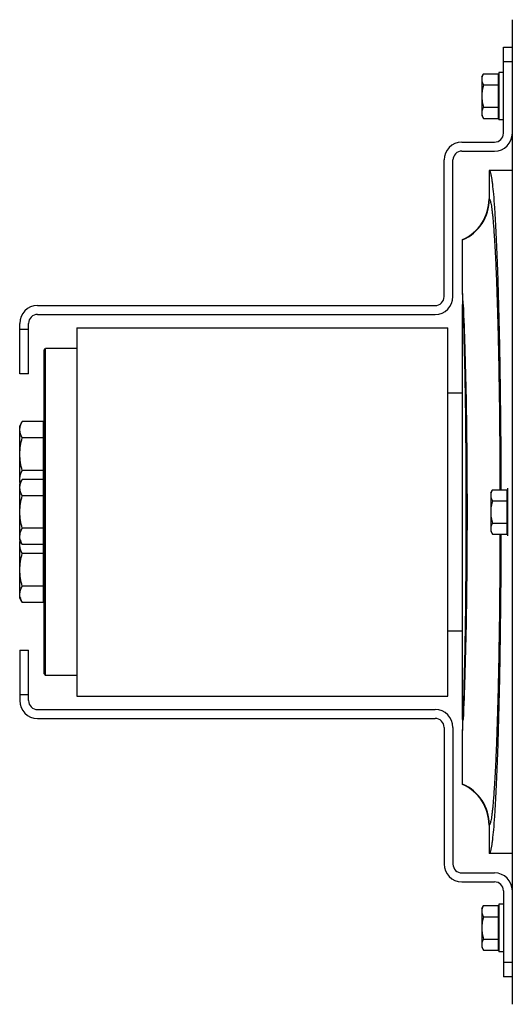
# Model space of a CAD drawing. Extents: x -1622 to 1181, y 8 to 1633.
# Tile 42 of 80: x -1071 to -905, y 1297 to 1629. Entities that reach past the tile are written whole.
import ezdxf

# ---------------------------------------------------------------- set-up
doc = ezdxf.new("R2010")
doc.units = 0
doc.header["$LTSCALE"] = 65.395
doc.layers.get('0').update_dxf_attribs({"linetype": 'CONTINUOUS'})
doc.layers.add('3_ALL_AXES', color=7, linetype='CONTINUOUS')

msp = doc.modelspace()

# ---------------------------------------------------------------- linework, layer by layer
at = {"color": 6, "linetype": 'CONTINUOUS'}
for p, q in [((-904.99, 1619.32), (-904.99, 1628.55)), ((-904.99, 1314.36), (-904.99, 1611.29)), ((-915.29, 1609.32), (-914.71, 1610.33)), ((-915.29, 1609.32), (-915.29, 1596.32)), ((-914.71, 1610.33), (-909.79, 1610.33)), ((-909.59, 1610.82), (-909.59, 1594.82)), ((-907.99, 1610.82), (-909.59, 1610.82)), ((-914.71, 1606.58), (-909.79, 1606.58)), ((-914.71, 1599.07), (-909.79, 1599.07)), ((-915.29, 1596.32), (-914.71, 1595.32)), ((-914.71, 1595.32), (-909.79, 1595.32)), ((-907.99, 1594.82), (-909.59, 1594.82)), ((-912.84, 1577.82), (-912.84, 1568.24)), ((-904.99, 1577.82), (-912.84, 1577.82)), ((-921.74, 1536.35), (-921.74, 1554.54)), ((-921.74, 1393), (-921.74, 1532.64)), ((-921.74, 1502.82), (-926.74, 1502.82)), ((-912.29, 1469.32), (-911.71, 1470.33)), ((-912.29, 1469.32), (-912.29, 1456.32)), ((-911.71, 1470.33), (-906.79, 1470.33)), ((-911.71, 1466.58), (-906.79, 1466.58)), ((-911.71, 1459.07), (-906.79, 1459.07)), ((-912.29, 1456.32), (-911.71, 1455.32)), ((-911.71, 1455.32), (-906.79, 1455.32)), ((-926.74, 1422.82), (-921.74, 1422.82)), ((-921.74, 1371.1), (-921.74, 1389.3)), ((-912.84, 1357.41), (-912.84, 1347.83)), ((-904.99, 1347.82), (-912.84, 1347.82)), ((-915.29, 1329.32), (-914.71, 1330.33)), ((-915.29, 1329.32), (-915.29, 1316.32)), ((-914.71, 1330.33), (-909.79, 1330.33)), ((-909.59, 1330.82), (-909.59, 1314.82)), ((-907.99, 1330.82), (-909.59, 1330.82)), ((-914.71, 1326.58), (-909.79, 1326.58)), ((-915.29, 1316.32), (-914.71, 1315.32)), ((-914.71, 1319.07), (-909.79, 1319.07)), ((-914.71, 1315.32), (-909.79, 1315.32)), ((-907.99, 1314.82), (-909.59, 1314.82)), ((-904.99, 1297.1), (-904.99, 1306.32))]:
    msp.add_line(p, q, dxfattribs=at)
at = {"color": 7, "linetype": 'CONTINUOUS'}
for p, q in [((-907.99, 1590.32), (-907.99, 1619.32)), ((-907.99, 1619.32), (-904.99, 1619.32)), ((-904.99, 1611.29), (-904.99, 1619.32)), ((-921.99, 1587.32), (-910.99, 1587.32)), ((-921.99, 1584.32), (-910.99, 1584.32)), ((-927.99, 1535.32), (-927.99, 1581.32)), ((-924.99, 1535.32), (-924.99, 1581.32)), ((-1064.99, 1532.32), (-930.99, 1532.32)), ((-1064.99, 1529.32), (-930.99, 1529.32)), ((-1070.99, 1509.32), (-1070.99, 1526.32)), ((-1067.99, 1509.32), (-1067.99, 1526.32)), ((-1051.74, 1524.82), (-1051.74, 1400.82)), ((-1051.74, 1524.82), (-926.74, 1524.82)), ((-926.74, 1400.82), (-926.74, 1524.82)), ((-1062.74, 1517.32), (-1062.24, 1517.82)), ((-1062.74, 1408.32), (-1062.74, 1517.32)), ((-1062.24, 1407.82), (-1062.24, 1517.82)), ((-1051.74, 1517.82), (-1062.24, 1517.82)), ((-1067.99, 1509.32), (-1070.99, 1509.32)), ((-1062.94, 1432.37), (-1062.94, 1493.28)), ((-1062.74, 1491.81), (-1062.94, 1491.81)), ((-1062.74, 1472.81), (-1062.94, 1472.81)), ((-1062.74, 1472.32), (-1062.94, 1472.32)), ((-1062.74, 1453.32), (-1062.94, 1453.32)), ((-1062.74, 1452.84), (-1062.94, 1452.84)), ((-1062.74, 1433.84), (-1062.94, 1433.84)), ((-1070.99, 1416.32), (-1070.99, 1399.32)), ((-1070.99, 1416.32), (-1067.99, 1416.32)), ((-1067.99, 1399.32), (-1067.99, 1416.32)), ((-1062.74, 1408.32), (-1062.24, 1407.82)), ((-1051.74, 1407.82), (-1062.24, 1407.82)), ((-1051.74, 1400.82), (-926.74, 1400.82)), ((-1064.99, 1396.32), (-930.99, 1396.32)), ((-1064.99, 1393.32), (-930.99, 1393.32)), ((-927.99, 1390.32), (-927.99, 1344.32)), ((-924.99, 1390.32), (-924.99, 1344.32)), ((-921.99, 1341.32), (-910.99, 1341.32)), ((-921.99, 1338.32), (-910.99, 1338.32)), ((-907.99, 1335.32), (-907.99, 1306.32)), ((-904.99, 1306.32), (-904.99, 1314.36)), ((-904.99, 1306.32), (-907.99, 1306.32))]:
    msp.add_line(p, q, dxfattribs=at)
at = {"color": 9, "linetype": 'CONTINUOUS'}
for p, q in [((-904.99, 1614.32), (-907.99, 1614.32)), ((-912.73, 1568.16), (-912.84, 1568.24)), ((-1070.99, 1524.32), (-1067.99, 1524.32)), ((-1067.99, 1401.32), (-1070.99, 1401.32)), ((-912.84, 1357.41), (-912.73, 1357.49)), ((-907.99, 1311.32), (-904.99, 1311.32))]:
    msp.add_line(p, q, dxfattribs=at)
at = {"color": 2, "linetype": 'CONTINUOUS'}
for p, q in [((-909.79, 1610.33), (-909.79, 1595.32)), ((-921.74, 1536.35), (-921.74, 1532.64)), ((-906.79, 1470.33), (-906.79, 1455.32)), ((-906.59, 1470.82), (-906.59, 1454.82)), ((-921.74, 1393), (-921.74, 1389.3)), ((-909.79, 1330.33), (-909.79, 1315.32))]:
    msp.add_line(p, q, dxfattribs=at)
at = {"color": 7, "linetype": 'CONTINUOUS'}
for centre, radius, start, end in [((-910.99, 1590.32), 6, 270, 360), ((-910.99, 1590.32), 3, 270, 360), ((-921.99, 1581.32), 6, 90, 180), ((-921.99, 1581.32), 3, 90, 180), ((-930.99, 1535.32), 6, 270, 360), ((-930.99, 1535.32), 3, 270, 360), ((-1064.99, 1526.32), 6, 90, 180), ((-1064.99, 1526.32), 3, 90, 180), ((-1064.99, 1399.32), 6, 180, 270), ((-1064.99, 1399.32), 3, 180, 270), ((-930.99, 1390.32), 6, 0, 90), ((-930.99, 1390.32), 3, 0, 90), ((-921.99, 1344.32), 6, 180, 270), ((-921.99, 1344.32), 3, 180, 270), ((-910.99, 1335.32), 6, 0, 90), ((-910.99, 1335.32), 3, 0, 90)]:
    msp.add_arc(centre, radius, start, end, dxfattribs=at)
at = {"color": 6, "linetype": 'CONTINUOUS'}
for centre, start, end in [((-927.83, 1568.24), 293.9669, 0.0065), ((-927.83, 1357.41), 359.9935, 66.0331)]:
    msp.add_arc(centre, 14.99, start, end, dxfattribs=at)
at = {"color": 9, "linetype": 'CONTINUOUS'}
for centre, start, end in [((-927.75, 1568.17), 293.5647, 359.9425), ((-927.75, 1357.47), 0.0575, 66.4353)]:
    msp.add_arc(centre, 15.01, start, end, dxfattribs=at)
at = {"color": 2, "linetype": 'CONTINUOUS'}
for centre, radius, start, end in [((-1492.22, 1508.9), 571.14, 2.3859, 2.7539), ((-920.21, 1526.56), 6.28, 102.5736, 104.1177), ((-920.21, 1399.1), 6.29, 255.883, 257.4211), ((-1486.27, 1416.47), 565.18, 357.2453, 357.6172)]:
    msp.add_arc(centre, radius, start, end, dxfattribs=at)
at = {"color": 6, "linetype": 'CONTINUOUS'}
for points, knots in [([(-914.71, 1610.33), (-914.88, 1610.03), (-915.17, 1609.44), (-915.29, 1608.77), (-915.29, 1608.45)], [0, 0, 0, 0, 0.514934, 1, 1, 1, 1]), ([(-915.29, 1608.45), (-915.29, 1608.13), (-915.17, 1607.47), (-914.88, 1606.87), (-914.71, 1606.58)], [0, 0, 0, 0, 0.485066, 1, 1, 1, 1]), ([(-914.71, 1606.58), (-914.89, 1605.97), (-915.18, 1604.73), (-915.29, 1603.46), (-915.29, 1602.82)], [0, 0, 0, 0, 0.500107, 1, 1, 1, 1]), ([(-915.29, 1602.82), (-915.29, 1602.19), (-915.18, 1600.92), (-914.89, 1599.68), (-914.71, 1599.07)], [0, 0, 0, 0, 0.499893, 1, 1, 1, 1]), ([(-914.71, 1599.07), (-914.88, 1598.78), (-915.17, 1598.18), (-915.29, 1597.51), (-915.29, 1597.19)], [0, 0, 0, 0, 0.514934, 1, 1, 1, 1]), ([(-915.29, 1597.19), (-915.29, 1597.12), (-915.28, 1596.8), (-915.22, 1596.49), (-915.14, 1596.26)], [0, 0, 0, 0, 0.247416, 1, 1, 1, 1]), ([(-915.14, 1596.26), (-915.12, 1596.18), (-915, 1595.86), (-914.85, 1595.54), (-914.71, 1595.32)], [0, 0, 0, 0, 0.243705, 1, 1, 1, 1]), ([(-912.84, 1577.82), (-912.77, 1577.82), (-912.65, 1577.71), (-912.55, 1577.52), (-912.46, 1577.3), (-912.37, 1577.01), (-912.27, 1576.66), (-912.18, 1576.25), (-912.05, 1575.58), (-911.89, 1574.58), (-911.63, 1572.58), (-911.33, 1569.47), (-910.99, 1565.04), (-910.67, 1559.7), (-910.37, 1553.51), (-910.08, 1546.52), (-909.82, 1538.78), (-909.59, 1530.38), (-909.38, 1521.37), (-909.21, 1511.85), (-909.06, 1501.89), (-908.91, 1488), (-908.85, 1477.44), (-908.84, 1470.33)], [0, 0, 0, 0, 0.002103, 0.00381, 0.006044, 0.008829, 0.012174, 0.016086, 0.020568, 0.03124, 0.044182, 0.076786, 0.118127, 0.167856, 0.225543, 0.290682, 0.362702, 0.440968, 0.52479, 0.613428, 0.706101, 0.801989, 1, 1, 1, 1]), ([(-911.71, 1470.33), (-911.88, 1470.03), (-912.17, 1469.44), (-912.29, 1468.77), (-912.29, 1468.45)], [0, 0, 0, 0, 0.514934, 1, 1, 1, 1]), ([(-912.29, 1468.45), (-912.29, 1468.13), (-912.17, 1467.47), (-911.88, 1466.87), (-911.71, 1466.58)], [0, 0, 0, 0, 0.485066, 1, 1, 1, 1]), ([(-911.71, 1466.58), (-911.89, 1465.97), (-912.18, 1464.73), (-912.29, 1463.46), (-912.29, 1462.82)], [0, 0, 0, 0, 0.500107, 1, 1, 1, 1]), ([(-912.29, 1462.82), (-912.29, 1462.19), (-912.18, 1460.92), (-911.89, 1459.68), (-911.71, 1459.07)], [0, 0, 0, 0, 0.499893, 1, 1, 1, 1]), ([(-911.71, 1459.07), (-911.88, 1458.78), (-912.17, 1458.18), (-912.29, 1457.51), (-912.29, 1457.19)], [0, 0, 0, 0, 0.514934, 1, 1, 1, 1]), ([(-908.84, 1455.32), (-908.85, 1448.2), (-908.91, 1437.64), (-909.06, 1423.76), (-909.21, 1413.8), (-909.38, 1404.28), (-909.59, 1395.27), (-909.82, 1386.86), (-910.08, 1379.13), (-910.37, 1372.13), (-910.67, 1365.94), (-910.99, 1360.61), (-911.33, 1356.18), (-911.63, 1353.07), (-911.89, 1351.07), (-912.05, 1350.07), (-912.18, 1349.4), (-912.27, 1348.99), (-912.37, 1348.64), (-912.46, 1348.35), (-912.55, 1348.13), (-912.65, 1347.94), (-912.77, 1347.83), (-912.84, 1347.83)], [0, 0, 0, 0, 0.198011, 0.293899, 0.386572, 0.47521, 0.559032, 0.637298, 0.709318, 0.774457, 0.832144, 0.881873, 0.923214, 0.955818, 0.96876, 0.979432, 0.983914, 0.987826, 0.991171, 0.993956, 0.99619, 0.997897, 1, 1, 1, 1]), ([(-912.29, 1457.19), (-912.29, 1457.12), (-912.28, 1456.8), (-912.22, 1456.49), (-912.14, 1456.26)], [0, 0, 0, 0, 0.247416, 1, 1, 1, 1]), ([(-912.14, 1456.26), (-912.12, 1456.18), (-912, 1455.86), (-911.85, 1455.54), (-911.71, 1455.32)], [0, 0, 0, 0, 0.243705, 1, 1, 1, 1]), ([(-914.71, 1330.33), (-914.88, 1330.03), (-915.17, 1329.44), (-915.29, 1328.77), (-915.29, 1328.45)], [0, 0, 0, 0, 0.514934, 1, 1, 1, 1]), ([(-915.29, 1328.45), (-915.29, 1328.13), (-915.17, 1327.47), (-914.88, 1326.87), (-914.71, 1326.58)], [0, 0, 0, 0, 0.485066, 1, 1, 1, 1]), ([(-914.71, 1326.58), (-914.89, 1325.97), (-915.18, 1324.73), (-915.29, 1323.46), (-915.29, 1322.82)], [0, 0, 0, 0, 0.500107, 1, 1, 1, 1]), ([(-915.29, 1322.82), (-915.29, 1322.19), (-915.18, 1320.92), (-914.89, 1319.68), (-914.71, 1319.07)], [0, 0, 0, 0, 0.499893, 1, 1, 1, 1]), ([(-914.71, 1319.07), (-914.88, 1318.78), (-915.17, 1318.18), (-915.29, 1317.51), (-915.29, 1317.19)], [0, 0, 0, 0, 0.514934, 1, 1, 1, 1]), ([(-915.29, 1317.19), (-915.29, 1317.12), (-915.28, 1316.8), (-915.22, 1316.49), (-915.14, 1316.26)], [0, 0, 0, 0, 0.247416, 1, 1, 1, 1]), ([(-915.14, 1316.26), (-915.12, 1316.18), (-915, 1315.86), (-914.85, 1315.54), (-914.71, 1315.32)], [0, 0, 0, 0, 0.243705, 1, 1, 1, 1])]:
    msp.add_open_spline(points, degree=3, knots=knots, dxfattribs=at)
at = {"color": 9, "linetype": 'CONTINUOUS'}
for points, knots in [([(-912.73, 1568.16), (-912.7, 1568.13), (-912.64, 1568.06), (-912.51, 1567.83), (-912.37, 1567.4), (-912.21, 1566.72), (-912.05, 1565.81), (-911.88, 1564.7), (-911.72, 1563.36), (-911.56, 1561.81), (-911.34, 1559.33), (-911.08, 1555.73), (-910.8, 1550.82), (-910.52, 1545.17), (-910.27, 1538.81), (-910.04, 1531.81), (-909.83, 1524.23), (-909.65, 1516.12), (-909.43, 1504.48), (-909.24, 1489.16), (-909.17, 1476.71), (-909.16, 1470.33)], [0, 0, 0, 0, 0.001259, 0.002978, 0.007961, 0.015107, 0.024449, 0.035988, 0.04971, 0.065591, 0.083602, 0.125869, 0.176167, 0.234079, 0.299122, 0.370748, 0.448354, 0.531285, 0.618839, 0.804818, 1, 1, 1, 1]), ([(-921.58, 1392.97), (-921.39, 1397.74), (-921.07, 1408.17), (-920.75, 1424.87), (-920.54, 1443.38), (-920.48, 1462.82), (-920.54, 1482.26), (-920.75, 1500.78), (-921.07, 1517.48), (-921.39, 1527.91), (-921.58, 1532.68)], [0, 0, 0, 0, 0.102539, 0.22401, 0.358637, 0.500003, 0.64137, 0.775995, 0.897464, 1, 1, 1, 1]), ([(-921.58, 1532.68), (-921.35, 1527.91), (-920.96, 1517.49), (-920.56, 1500.79), (-920.31, 1482.27), (-920.23, 1462.82), (-920.31, 1443.37), (-920.56, 1424.86), (-920.96, 1408.16), (-921.35, 1397.74), (-921.58, 1392.97)], [0, 0, 0, 0, 0.102448, 0.223897, 0.35856, 0.499997, 0.641434, 0.776098, 0.897549, 1, 1, 1, 1]), ([(-909.16, 1455.32), (-909.17, 1448.94), (-909.24, 1436.48), (-909.43, 1421.17), (-909.65, 1409.52), (-909.83, 1401.42), (-910.04, 1393.83), (-910.27, 1386.83), (-910.52, 1380.48), (-910.8, 1374.83), (-911.08, 1369.92), (-911.34, 1366.31), (-911.56, 1363.83), (-911.72, 1362.29), (-911.88, 1360.95), (-912.05, 1359.83), (-912.21, 1358.93), (-912.37, 1358.25), (-912.51, 1357.81), (-912.64, 1357.59), (-912.7, 1357.51), (-912.73, 1357.49)], [0, 0, 0, 0, 0.195182, 0.381161, 0.468715, 0.551646, 0.629252, 0.700878, 0.765921, 0.823833, 0.874131, 0.916398, 0.934409, 0.95029, 0.964012, 0.975551, 0.984893, 0.992039, 0.997022, 0.998741, 1, 1, 1, 1])]:
    msp.add_open_spline(points, degree=3, knots=knots, dxfattribs=at)
at = {"layer": '3_ALL_AXES', "color": 7, "linetype": 'CONTINUOUS'}
for p, q in [((-1070.1, 1493.28), (-1070.94, 1491.81)), ((-1070.94, 1472.81), (-1070.94, 1491.81)), ((-1062.94, 1493.28), (-1070.1, 1493.28)), ((-1062.94, 1487.79), (-1070.1, 1487.79)), ((-1062.94, 1476.82), (-1070.1, 1476.82)), ((-1070.1, 1473.79), (-1070.94, 1472.32)), ((-1070.8, 1472.57), (-1070.94, 1472.81)), ((-1070.94, 1453.32), (-1070.94, 1472.32)), ((-1070.72, 1472.71), (-1070.73, 1472.73)), ((-1070.72, 1472.71), (-1070.73, 1472.73)), ((-1062.94, 1473.79), (-1070.1, 1473.79)), ((-1062.94, 1468.31), (-1070.1, 1468.31)), ((-1062.94, 1457.34), (-1070.1, 1457.34)), ((-1070.1, 1451.85), (-1070.94, 1453.32)), ((-1070.8, 1453.08), (-1070.94, 1452.84)), ((-1070.94, 1433.84), (-1070.94, 1452.84)), ((-1062.94, 1451.85), (-1070.1, 1451.85)), ((-1062.94, 1448.82), (-1070.1, 1448.82)), ((-1062.94, 1437.85), (-1070.1, 1437.85)), ((-1070.1, 1432.37), (-1070.94, 1433.84)), ((-1062.94, 1432.37), (-1070.1, 1432.37))]:
    msp.add_line(p, q, dxfattribs=at)
for centre in [(-1065.77, 1474.3), (-1065.77, 1454.81), (-1065.77, 1435.33)]:
    msp.add_arc(centre, 5.2, 196.0572, 197.4863, dxfattribs=at)
for points, knots in [([(-1070.94, 1490.54), (-1070.94, 1491), (-1070.77, 1491.97), (-1070.34, 1492.85), (-1070.1, 1493.28)], [0, 0, 0, 0, 0.485077, 1, 1, 1, 1]), ([(-1070.1, 1487.79), (-1070.34, 1488.22), (-1070.77, 1489.1), (-1070.94, 1490.07), (-1070.94, 1490.54)], [0, 0, 0, 0, 0.514923, 1, 1, 1, 1]), ([(-1070.94, 1482.31), (-1070.94, 1483.24), (-1070.78, 1485.09), (-1070.35, 1486.9), (-1070.1, 1487.79)], [0, 0, 0, 0, 0.499904, 1, 1, 1, 1]), ([(-1070.1, 1476.82), (-1070.35, 1477.71), (-1070.78, 1479.52), (-1070.94, 1481.38), (-1070.94, 1482.31)], [0, 0, 0, 0, 0.500096, 1, 1, 1, 1]), ([(-1070.94, 1474.08), (-1070.94, 1474.55), (-1070.77, 1475.52), (-1070.34, 1476.39), (-1070.1, 1476.82)], [0, 0, 0, 0, 0.485077, 1, 1, 1, 1]), ([(-1070.77, 1472.86), (-1070.8, 1472.96), (-1070.9, 1473.36), (-1070.94, 1473.77), (-1070.94, 1474.08)], [0, 0, 0, 0, 0.253591, 1, 1, 1, 1]), ([(-1070.94, 1471.05), (-1070.94, 1471.52), (-1070.77, 1472.49), (-1070.34, 1473.36), (-1070.1, 1473.79)], [0, 0, 0, 0, 0.485077, 1, 1, 1, 1]), ([(-1070.1, 1468.31), (-1070.34, 1468.74), (-1070.77, 1469.61), (-1070.94, 1470.58), (-1070.94, 1471.05)], [0, 0, 0, 0, 0.514923, 1, 1, 1, 1]), ([(-1070.94, 1462.82), (-1070.94, 1463.75), (-1070.78, 1465.61), (-1070.35, 1467.42), (-1070.1, 1468.31)], [0, 0, 0, 0, 0.499904, 1, 1, 1, 1]), ([(-1070.1, 1457.34), (-1070.35, 1458.23), (-1070.78, 1460.04), (-1070.94, 1461.9), (-1070.94, 1462.82)], [0, 0, 0, 0, 0.500096, 1, 1, 1, 1]), ([(-1070.94, 1454.6), (-1070.94, 1455.06), (-1070.77, 1456.03), (-1070.34, 1456.91), (-1070.1, 1457.34)], [0, 0, 0, 0, 0.485077, 1, 1, 1, 1]), ([(-1070.77, 1453.37), (-1070.8, 1453.47), (-1070.9, 1453.87), (-1070.94, 1454.29), (-1070.94, 1454.6)], [0, 0, 0, 0, 0.253591, 1, 1, 1, 1]), ([(-1070.94, 1451.56), (-1070.94, 1451.68), (-1070.93, 1452.14), (-1070.83, 1452.6), (-1070.72, 1452.93)], [0, 0, 0, 0, 0.247362, 1, 1, 1, 1]), ([(-1070.1, 1451.85), (-1070.16, 1451.97), (-1070.41, 1452.41), (-1070.61, 1452.89), (-1070.73, 1453.25)], [0, 0, 0, 0, 0.256761, 1, 1, 1, 1]), ([(-1070.1, 1448.82), (-1070.34, 1449.25), (-1070.77, 1450.13), (-1070.94, 1451.1), (-1070.94, 1451.56)], [0, 0, 0, 0, 0.514923, 1, 1, 1, 1]), ([(-1070.94, 1443.34), (-1070.94, 1444.26), (-1070.78, 1446.12), (-1070.35, 1447.93), (-1070.1, 1448.82)], [0, 0, 0, 0, 0.499904, 1, 1, 1, 1]), ([(-1070.1, 1437.85), (-1070.35, 1438.74), (-1070.78, 1440.55), (-1070.94, 1442.41), (-1070.94, 1443.34)], [0, 0, 0, 0, 0.500096, 1, 1, 1, 1]), ([(-1070.94, 1435.11), (-1070.94, 1435.58), (-1070.77, 1436.55), (-1070.34, 1437.42), (-1070.1, 1437.85)], [0, 0, 0, 0, 0.485077, 1, 1, 1, 1]), ([(-1070.77, 1433.89), (-1070.8, 1433.99), (-1070.9, 1434.39), (-1070.94, 1434.8), (-1070.94, 1435.11)], [0, 0, 0, 0, 0.253591, 1, 1, 1, 1]), ([(-1070.1, 1432.37), (-1070.16, 1432.48), (-1070.41, 1432.93), (-1070.61, 1433.4), (-1070.73, 1433.76)], [0, 0, 0, 0, 0.256761, 1, 1, 1, 1])]:
    msp.add_open_spline(points, degree=3, knots=knots, dxfattribs=at)

doc.saveas('drawing.dxf')
